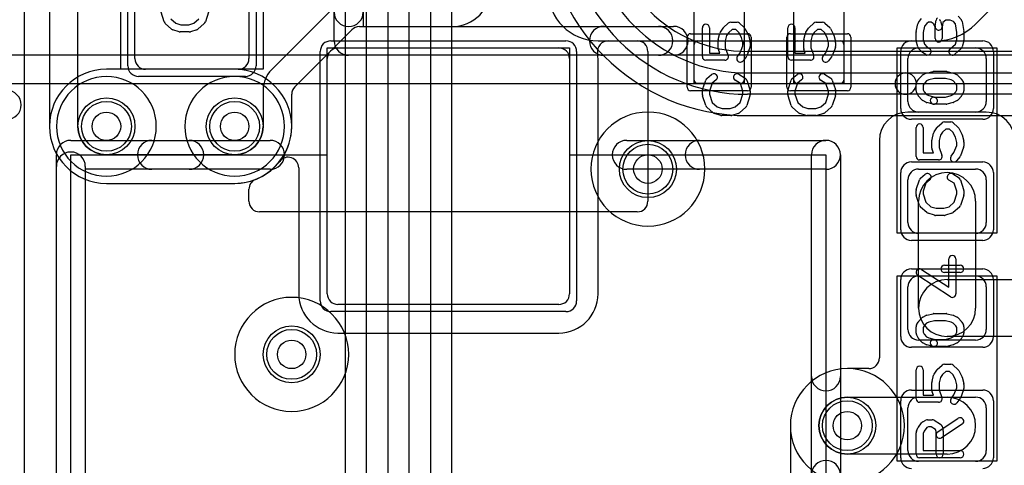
# Model space of a CAD drawing. Extents: x 0 to 23.1, y -0.5 to 20.
# Tile 13 of 27: x 7.4 to 14.3, y 7.9 to 11. Entities that reach past the tile are written whole.
import ezdxf

# ---------------------------------------------------------------- set-up
doc = ezdxf.new("R2010")
doc.units = 0
for name, color, linetype in [('Hole', 1, 'CONTINUOUS'), ('L1', 3, 'CONTINUOUS'), ('L2', 3, 'CONTINUOUS'), ('L3', 3, 'CONTINUOUS'), ('L4', 3, 'CONTINUOUS'), ('MetalMask-A', 176, 'CONTINUOUS'), ('PartsArea-A', 111, 'CONTINUOUS'), ('PartsSilk-A', 221, 'CONTINUOUS'), ('Resist-A', 2, 'CONTINUOUS'), ('Resist-B', 2, 'CONTINUOUS'), ('Silk-A', 140, 'CONTINUOUS')]:
    doc.layers.add(name, color=color, linetype=linetype)

msp = doc.modelspace()

# ---------------------------------------------------------------- linework, layer by layer
at = {"layer": 'Hole'}
for centre in [(8, 10.3), (8.9, 10.3), (11.8, 10), (9.3, 8.7), (13.2, 8.2)]:
    msp.add_circle(centre, 0.1, dxfattribs=at)
at = {"layer": 'L1'}
for p, q in [((14.10003, 11.01713), (14.76089, 11.67799)), ((8.2, 10.775), (8.2, 11.345)), ((9, 11.345), (9, 10.775)), ((7.59996, 11.3), (7.59996, 10.3)), ((7.8, 10.3), (7.8, 11.3)), ((9.60246, 11.14142), (9.15858, 10.69754)), ((9.77495, 10.99996), (10.42503, 10.99996)), ((9.322, 10.57806), (9.72194, 10.978)), ((9.625, 10.85), (11.175, 10.85)), ((11.45, 10.89996), (11.72503, 10.89996)), ((11.52146, 10.89996), (13.81716, 10.89996)), ((12.125, 10.625), (12.125, 10.875)), ((12.15, 10.9), (12.45, 10.9)), ((12.475, 10.875), (12.475, 10.625)), ((12.825, 10.625), (12.825, 10.875)), ((12.85, 10.9), (13.15, 10.9)), ((13.175, 10.875), (13.175, 10.625)), ((13.7, 10.85), (14.1, 10.85)), ((11.8, 10.82499), (11.8, 9.77497)), ((9.55, 9.125), (9.55, 10.775)), ((11.25, 10.775), (11.25, 9.125)), ((11.45004, 9.125), (11.45004, 10.775)), ((13.625, 10.475), (13.625, 10.775)), ((14.175, 10.775), (14.175, 10.475)), ((8.925, 10.7), (8.275, 10.7)), ((12.45, 10.6), (12.15, 10.6)), ((13.15, 10.6), (12.85, 10.6)), ((9.1, 10.55612), (9.1, 10.3)), ((9.30004, 10.3), (9.30004, 10.52505)), ((14.17504, 10.4), (13.62496, 10.4)), ((14.1, 10.4), (13.7, 10.4)), ((13.42496, 10.2), (13.42496, 8.67504)), ((8.9, 10.1), (8, 10.1)), ((9.34996, 10.00833), (9.34996, 9.125)), ((13.7, 10), (14.1, 10)), ((8, 9.89996), (8.9, 9.89996)), ((13.625, 9.625), (13.625, 9.925)), ((14.175, 9.925), (14.175, 9.625)), ((9, 9.77497), (9, 9.85839)), ((13.7, 9.025), (13.7, 9.775)), ((14.1, 9.775), (14.1, 9.025)), ((11.72503, 9.7), (9.07497, 9.7)), ((14.1, 9.55), (13.7, 9.55)), ((13.7, 9.25), (14.1, 9.25)), ((13.9, 9.225), (15, 9.225)), ((13.625, 8.875), (13.625, 9.175)), ((14.175, 9.175), (14.175, 8.875)), ((11.175, 9.05), (9.625, 9.05)), ((9.625, 8.84996), (11.175, 8.84996)), ((14.1, 8.8), (13.7, 8.8)), ((15, 8.825), (13.9, 8.825)), ((13.34996, 8.60004), (13.2, 8.60004)), ((13.2, 8.4), (13.9, 8.4)), ((13.7, 8.4), (14.1, 8.4)), ((13.625, 8.025), (13.625, 8.325)), ((14.175, 8.325), (14.175, 8.025)), ((12.79996, 8.2), (12.79996, 7.52405)), ((13.9, 8), (13.2, 8)), ((14.1, 7.95), (13.7, 7.95))]:
    msp.add_line(p, q, dxfattribs=at)
for centre in [(8, 10.3), (8.9, 10.3), (11.8, 10), (9.3, 8.7), (13.2, 8.2)]:
    msp.add_circle(centre, 0.2, dxfattribs=at)
for centre, radius, start, end in [((10.42503, 11.27497), 0.27501, -90, 0), ((11.45, 11.25), 0.35004, 180, -90), ((9.77495, 10.92499), 0.07497, 90, 135), ((13.81716, 11.3), 0.40004, -90, -45), ((9.625, 10.775), 0.075, 90, 180), ((11.175, 10.775), 0.075, 0, 90), ((11.52146, 10.82496), 0.075, 90, -171.79751), ((11.72503, 10.82499), 0.07497, 0, 90), ((12.15, 10.875), 0.025, 90, 180), ((12.45, 10.875), 0.025, 0, 90), ((12.85, 10.875), 0.025, 90, 180), ((13.15, 10.875), 0.025, 0, 90), ((13.7, 10.775), 0.075, 90, 180), ((14.1, 10.775), 0.075, 0, 90), ((11.175, 10.77501), 0.27504, -0.002083, 8.204342), ((8.275, 10.775), 0.075, 180, -90), ((8.925, 10.775), 0.075, -90, 0), ((9.3, 10.55612), 0.2, 135, 180), ((9.37501, 10.52505), 0.07497, 135, 180), ((12.15, 10.625), 0.025, 180, -90), ((12.45, 10.625), 0.025, -90, 0), ((12.85, 10.625), 0.025, 180, -90), ((13.15, 10.625), 0.025, -90, 0), ((13.7, 10.475), 0.075, 180, -90), ((14.1, 10.475), 0.075, -90, 0), ((13.62496, 10.2), 0.2, 90, 180), ((14.17504, 10.2), 0.2, 0, 90), ((8, 10.3), 0.40004, 180, -90), ((8, 10.3), 0.2, 180, -90), ((8.9, 10.3), 0.2, -90, 0), ((8.9, 10.3), 0.40004, -68.339019, 0), ((8.90001, 10.3), 0.40004, -90.001432, -37.879129), ((9.27496, 10.00833), 0.075, 0, 142.121666), ((13.7, 9.925), 0.075, 90, 180), ((13.9, 9.775), 0.2, 0, 180), ((14.1, 9.925), 0.075, 0, 90), ((9.07497, 9.85839), 0.07497, 111.832633, 180), ((9.07533, 9.85853), 0.07497, 111.658078, 112.127813), ((9.07497, 9.77497), 0.07497, 180, -90), ((11.72503, 9.77497), 0.07497, -90, 0), ((13.7, 9.625), 0.075, 180, -90), ((14.1, 9.625), 0.075, -90, 0), ((13.7, 9.175), 0.075, 90, 180), ((13.9, 9.025), 0.2, 90, -90), ((14.1, 9.175), 0.075, 0, 90), ((9.625, 9.125), 0.27504, 180, -90), ((9.625, 9.125), 0.075, 180, -90), ((11.175, 9.125), 0.27504, -90, 0), ((11.175, 9.125), 0.075, -90, 0), ((13.9, 9.025), 0.2, 180, 0), ((13.7, 8.875), 0.075, 180, -90), ((14.1, 8.875), 0.075, -90, 0), ((13.34996, 8.67504), 0.075, -90, 0), ((13.2, 8.2), 0.40004, 90, 180), ((13.2, 8.2), 0.2, 90, -90), ((13.7, 8.325), 0.075, 90, 180), ((13.9, 8.2), 0.2, -90, 90), ((14.1, 8.325), 0.075, 0, 90), ((13.7, 8.025), 0.075, 180, -90), ((14.1, 8.025), 0.075, -90, 0)]:
    msp.add_arc(centre, radius, start, end, dxfattribs=at)
at = {"layer": 'L2'}
for p, q in [((8.9, 10.70004), (8, 10.70004)), ((8, 9.89996), (8.9, 9.89996))]:
    msp.add_line(p, q, dxfattribs=at)
for centre in [(11.8, 10), (9.3, 8.7)]:
    msp.add_circle(centre, 0.2, dxfattribs=at)
for centre, start, end in [((8, 10.3), 90, -90), ((8.9, 10.3), -90, 90), ((13.2, 8.2), 90, -90), ((13.2, 8.2), -90, 90)]:
    msp.add_arc(centre, 0.40004, start, end, dxfattribs=at)
at = {"layer": 'L3'}
for p, q in [((14.61268, 10.80004), (3.7, 10.80004)), ((3.7, 10.6), (14.53094, 10.6))]:
    msp.add_line(p, q, dxfattribs=at)
for centre in [(8, 10.3), (8.9, 10.3), (13.2, 8.2)]:
    msp.add_circle(centre, 0.2, dxfattribs=at)
for centre, start, end in [((11.8, 10), 90, -90), ((11.8, 10), -90, 90), ((9.3, 8.7), 90, -90), ((9.3, 8.7), -90, 90)]:
    msp.add_arc(centre, 0.40004, start, end, dxfattribs=at)
at = {"layer": 'L4'}
for p, q in [((10.125, 7.36302), (10.125, 12.925)), ((10.275, 12.925), (10.275, 7.36302)), ((10.42504, 7.36303), (10.42504, 12.925)), ((9.67496, 12.65185), (9.67496, 6.66105)), ((9.825, 6.66105), (9.825, 12.65575)), ((9.975, 12.65575), (9.975, 6.66105)), ((7.42504, 4.37517), (7.42504, 12.23697)), ((14.64932, 10.82504), (12.5, 10.82504)), ((12.5, 10.675), (13.61, 10.675)), ((13.61, 10.675), (14.70234, 10.675)), ((13.61, 10.525), (12.5, 10.525)), ((14.70234, 10.525), (13.61, 10.525)), ((12.5, 10.37496), (14.64931, 10.37496))]:
    msp.add_line(p, q, dxfattribs=at)
for centre in [(8, 10.3), (8.9, 10.3), (11.8, 10), (9.3, 8.7), (13.2, 8.2)]:
    msp.add_circle(centre, 0.2, dxfattribs=at)
for centre, radius, start, end in [((12.5, 11.8), 1.42504, 180, -90), ((12.5, 11.8), 1.275, 180, -90), ((12.5, 11.8), 1.125, 180, -90), ((12.5, 11.8), 0.97496, 180, -90), ((8, 10.3), 0.35004, 90, -90), ((8, 10.3), 0.35004, -90, 90), ((8.9, 10.3), 0.35004, 90, -90), ((8.9, 10.3), 0.35004, -90, 90), ((13.61, 10.6), 0.075, 90, -90), ((13.61, 10.6), 0.075, -90, 90), ((13.2, 8.2), 0.40004, 90, -90), ((13.2, 8.2), 0.40004, -90, 90)]:
    msp.add_arc(centre, radius, start, end, dxfattribs=at)
at = {"layer": 'MetalMask-A'}
for p, q in [((8.2, 10.775), (8.2, 11.345)), ((9, 11.345), (9, 10.775)), ((9.625, 10.85), (11.175, 10.85)), ((12.125, 10.625), (12.125, 10.875)), ((12.15, 10.9), (12.45, 10.9)), ((12.475, 10.875), (12.475, 10.625)), ((12.825, 10.625), (12.825, 10.875)), ((12.85, 10.9), (13.15, 10.9)), ((13.175, 10.875), (13.175, 10.625)), ((13.7, 10.85), (14.1, 10.85)), ((9.55, 9.125), (9.55, 10.775)), ((11.25, 10.775), (11.25, 9.125)), ((13.625, 10.475), (13.625, 10.775)), ((14.175, 10.775), (14.175, 10.475)), ((8.925, 10.7), (8.275, 10.7)), ((12.45, 10.6), (12.15, 10.6)), ((13.15, 10.6), (12.85, 10.6)), ((14.1, 10.4), (13.7, 10.4)), ((13.7, 10), (14.1, 10)), ((13.625, 9.625), (13.625, 9.925)), ((14.175, 9.925), (14.175, 9.625)), ((14.1, 9.55), (13.7, 9.55)), ((13.7, 9.25), (14.1, 9.25)), ((13.625, 8.875), (13.625, 9.175)), ((14.175, 9.175), (14.175, 8.875)), ((11.175, 9.05), (9.625, 9.05)), ((14.1, 8.8), (13.7, 8.8)), ((13.7, 8.4), (14.1, 8.4)), ((13.625, 8.025), (13.625, 8.325)), ((14.175, 8.325), (14.175, 8.025)), ((14.1, 7.95), (13.7, 7.95))]:
    msp.add_line(p, q, dxfattribs=at)
for centre, radius, start, end in [((9.625, 10.775), 0.075, 90, 180), ((11.175, 10.775), 0.075, 0, 90), ((12.15, 10.875), 0.025, 90, 180), ((12.45, 10.875), 0.025, 0, 90), ((12.85, 10.875), 0.025, 90, 180), ((13.15, 10.875), 0.025, 0, 90), ((13.7, 10.775), 0.075, 90, 180), ((14.1, 10.775), 0.075, 0, 90), ((8.275, 10.775), 0.075, 180, -90), ((8.925, 10.775), 0.075, -90, 0), ((12.15, 10.625), 0.025, 180, -90), ((12.45, 10.625), 0.025, -90, 0), ((12.85, 10.625), 0.025, 180, -90), ((13.15, 10.625), 0.025, -90, 0), ((13.7, 10.475), 0.075, 180, -90), ((14.1, 10.475), 0.075, -90, 0), ((13.7, 9.925), 0.075, 90, 180), ((14.1, 9.925), 0.075, 0, 90), ((13.7, 9.625), 0.075, 180, -90), ((14.1, 9.625), 0.075, -90, 0), ((13.7, 9.175), 0.075, 90, 180), ((14.1, 9.175), 0.075, 0, 90), ((9.625, 9.125), 0.075, 180, -90), ((11.175, 9.125), 0.075, -90, 0), ((13.7, 8.875), 0.075, 180, -90), ((14.1, 8.875), 0.075, -90, 0), ((13.7, 8.325), 0.075, 90, 180), ((14.1, 8.325), 0.075, 0, 90), ((13.7, 8.025), 0.075, 180, -90), ((14.1, 8.025), 0.075, -90, 0)]:
    msp.add_arc(centre, radius, start, end, dxfattribs=at)
at = {"layer": 'PartsArea-A'}
for p, q in [((8.1, 10.7), (8.1, 12.7)), ((9.1, 12.7), (9.1, 10.7)), ((12.125, 10.6), (12.125, 11.4)), ((12.475, 11.4), (12.475, 10.6)), ((12.825, 10.6), (12.825, 11.4)), ((13.175, 11.4), (13.175, 10.6)), ((9.55, 10.1), (9.55, 10.85)), ((9.55, 10.85), (11.25, 10.85)), ((11.25, 10.85), (11.25, 10.1)), ((13.55, 9.55), (13.55, 10.85)), ((13.55, 10.85), (14.25, 10.85)), ((14.25, 10.85), (14.25, 9.55)), ((9.1, 10.7), (8.1, 10.7)), ((12.475, 10.6), (12.125, 10.6)), ((13.175, 10.6), (12.825, 10.6)), ((7.75, 5.3), (7.75, 10.1)), ((7.75, 10.1), (9.55, 10.1)), ((11.25, 10.1), (13.05, 10.1)), ((13.05, 10.1), (13.05, 5.3)), ((14.25, 9.55), (13.55, 9.55)), ((13.55, 7.95), (13.55, 9.25)), ((13.55, 9.25), (14.25, 9.25)), ((14.25, 9.25), (14.25, 7.95)), ((14.25, 7.95), (13.55, 7.95))]:
    msp.add_line(p, q, dxfattribs=at)
at = {"layer": 'PartsSilk-A'}
for p, q in [((9.5984, 10.9), (9.5984, 14.4)), ((9.8016, 14.2984), (9.8016, 11.0016)), ((8.40582, 11.03266), (8.3836, 11.1021)), ((8.7164, 11.1021), (8.69418, 11.03266)), ((13.699, 11.02951), (13.72122, 11.05729)), ((13.97795, 11.07217), (14.00017, 11.04717)), ((8.45761, 10.98258), (8.41317, 11.02147)), ((8.45132, 11.05452), (8.48656, 11.02368)), ((8.48656, 11.02368), (8.52234, 11.0125)), ((8.52234, 11.0125), (8.57766, 11.0125)), ((8.57766, 11.0125), (8.61344, 11.02368)), ((8.61344, 11.02368), (8.64868, 11.05452)), ((8.68683, 11.02147), (8.64239, 10.98258)), ((9.8016, 11.0016), (11.98081, 11.0016)), ((12.18241, 10.78889), (12.18241, 10.99167)), ((12.23241, 10.99167), (12.23241, 10.81389)), ((12.30883, 10.96109), (12.32735, 10.98887)), ((12.33125, 10.99343), (12.36458, 11.02399)), ((12.38148, 11.03056), (12.42593, 11.03056)), ((12.44283, 11.02399), (12.47616, 10.99343)), ((12.78241, 10.78889), (12.78241, 10.99167)), ((12.83241, 10.99167), (12.83241, 10.81389)), ((12.90883, 10.96109), (12.92735, 10.98887)), ((12.93125, 10.99343), (12.96458, 11.02399)), ((12.98148, 11.03056), (13.02593, 11.03056)), ((13.04283, 11.02399), (13.07616, 10.99343)), ((13.68295, 10.96626), (13.69406, 11.01904)), ((13.74176, 11.00292), (13.73241, 10.95851)), ((13.7576, 11.02273), (13.74176, 11.00292)), ((13.77013, 11.03056), (13.7576, 11.02273)), ((13.78913, 11.03056), (13.77013, 11.03056)), ((13.80285, 11.02198), (13.78913, 11.03056)), ((13.80803, 11.0168), (13.80285, 11.02198)), ((13.81574, 10.9956), (13.80803, 11.0168)), ((13.81574, 10.91667), (13.81574, 10.9956)), ((13.81613, 11.00438), (13.82354, 11.04605)), ((13.85313, 11.0391), (13.86424, 11.00854)), ((13.87117, 11.02831), (13.86535, 10.99562)), ((13.86574, 11), (13.86574, 10.91667)), ((13.89053, 11.04444), (13.87117, 11.02831)), ((13.92093, 11.04444), (13.89053, 11.04444)), ((13.94437, 11.03468), (13.92093, 11.04444)), ((13.95795, 11.01941), (13.94437, 11.03468)), ((13.96759, 10.95912), (13.95795, 11.01941)), ((14.00617, 11.03451), (14.01728, 10.96506)), ((8.51106, 10.96364), (8.46661, 10.97753)), ((8.58148, 10.9625), (8.51852, 10.9625)), ((8.63339, 10.97753), (8.58894, 10.96364)), ((12.29427, 10.90884), (12.30538, 10.95328)), ((12.35283, 10.93696), (12.34352, 10.8997)), ((12.36727, 10.95862), (12.35283, 10.93696)), ((12.39121, 10.98056), (12.36727, 10.95862)), ((12.4162, 10.98056), (12.39121, 10.98056)), ((12.43921, 10.95946), (12.4162, 10.98056)), ((12.45797, 10.92428), (12.43921, 10.95946)), ((12.46759, 10.88581), (12.45797, 10.92428)), ((12.48132, 10.98676), (12.50354, 10.94509)), ((12.50573, 10.93939), (12.51684, 10.89495)), ((12.89427, 10.90884), (12.90538, 10.95328)), ((12.95283, 10.93696), (12.94352, 10.8997)), ((12.96727, 10.95862), (12.95283, 10.93696)), ((12.99121, 10.98056), (12.96727, 10.95862)), ((13.0162, 10.98056), (12.99121, 10.98056)), ((13.03921, 10.95946), (13.0162, 10.98056)), ((13.05797, 10.92428), (13.03921, 10.95946)), ((13.06759, 10.88581), (13.05797, 10.92428)), ((13.08132, 10.98676), (13.10354, 10.94509)), ((13.10573, 10.93939), (13.11684, 10.89495)), ((13.68241, 10.90556), (13.68241, 10.96111)), ((13.73241, 10.95851), (13.73241, 10.90884)), ((13.96759, 10.90884), (13.96759, 10.95912)), ((14.01759, 10.96111), (14.01759, 10.90556)), ((12.29352, 10.84722), (12.29352, 10.90278)), ((12.34352, 10.8997), (12.34352, 10.85182)), ((12.34352, 10.85182), (12.3641, 10.79779)), ((12.4484, 10.81534), (12.46759, 10.86571)), ((12.46759, 10.86571), (12.46759, 10.88581)), ((12.51595, 10.85221), (12.49373, 10.79388)), ((12.51759, 10.88889), (12.51759, 10.86111)), ((12.89352, 10.84722), (12.89352, 10.90278)), ((12.94352, 10.8997), (12.94352, 10.85182)), ((12.94352, 10.85182), (12.9641, 10.79779)), ((13.0484, 10.81534), (13.06759, 10.86571)), ((13.06759, 10.86571), (13.06759, 10.88581)), ((13.11595, 10.85221), (13.09373, 10.79388)), ((13.11759, 10.88889), (13.11759, 10.86111)), ((13.69436, 10.85745), (13.68325, 10.89912)), ((13.73241, 10.90884), (13.74115, 10.87606)), ((13.74115, 10.87606), (13.75704, 10.85818)), ((13.75704, 10.85818), (13.77621, 10.8462)), ((13.92058, 10.84381), (13.95929, 10.87769)), ((13.95929, 10.87769), (13.96759, 10.90884)), ((14.01675, 10.89912), (14.00564, 10.85745)), ((11.98081, 10.7984), (9.7, 10.7984)), ((12.23241, 10.81389), (12.30446, 10.81389)), ((12.30446, 10.81389), (12.29516, 10.83832)), ((12.42863, 10.79062), (12.4484, 10.81534)), ((12.48989, 10.78716), (12.46767, 10.75938)), ((12.83241, 10.81389), (12.90446, 10.81389)), ((12.90446, 10.81389), (12.89516, 10.83832)), ((13.02863, 10.79062), (13.0484, 10.81534)), ((13.08989, 10.78716), (13.06767, 10.75938)), ((13.72205, 10.82228), (13.69983, 10.84728)), ((13.74971, 10.8038), (13.72749, 10.81769)), ((13.99794, 10.84508), (13.9535, 10.80619)), ((12.34074, 10.76389), (12.20741, 10.76389)), ((12.94074, 10.76389), (12.80741, 10.76389)), ((12.21363, 10.63588), (12.24696, 10.66365)), ((12.43918, 10.66564), (12.48362, 10.63787)), ((12.81363, 10.63588), (12.84696, 10.66365)), ((13.03918, 10.66564), (13.08362, 10.63787)), ((13.69983, 10.6305), (13.72205, 10.6555)), ((13.72956, 10.66125), (13.75178, 10.67236)), ((13.7569, 10.67425), (13.80135, 10.68536)), ((13.80741, 10.68611), (13.89259, 10.68611)), ((13.89865, 10.68536), (13.9431, 10.67425)), ((13.94822, 10.67236), (13.97044, 10.66125)), ((13.97795, 10.6555), (14.00017, 10.6305)), ((12.18369, 10.5579), (12.20591, 10.62457)), ((12.2511, 10.60202), (12.23241, 10.54594)), ((12.27896, 10.62523), (12.2511, 10.60202)), ((12.4495, 10.60023), (12.41268, 10.62324)), ((12.46759, 10.54594), (12.4495, 10.60023)), ((12.49409, 10.62457), (12.51631, 10.5579)), ((12.78369, 10.5579), (12.80591, 10.62457)), ((12.8511, 10.60202), (12.83241, 10.54594)), ((12.87896, 10.62523), (12.8511, 10.60202)), ((13.0495, 10.60023), (13.01268, 10.62324)), ((13.06759, 10.54594), (13.0495, 10.60023)), ((13.09409, 10.62457), (13.11631, 10.5579)), ((13.68241, 10.55), (13.68241, 10.59444)), ((13.6857, 10.60684), (13.69681, 10.62629)), ((13.73894, 10.59923), (13.73241, 10.5878)), ((13.73241, 10.5878), (13.73241, 10.5559)), ((13.75623, 10.61868), (13.73894, 10.59923)), ((13.77169, 10.62641), (13.75623, 10.61868)), ((13.81049, 10.63611), (13.77169, 10.62641)), ((13.88951, 10.63611), (13.81049, 10.63611)), ((13.92831, 10.62641), (13.88951, 10.63611)), ((13.94377, 10.61868), (13.92831, 10.62641)), ((13.96106, 10.59923), (13.94377, 10.61868)), ((13.96759, 10.5878), (13.96106, 10.59923)), ((13.96759, 10.5559), (13.96759, 10.5878)), ((14.00319, 10.62629), (14.0143, 10.60684)), ((14.01759, 10.59444), (14.01759, 10.55)), ((12.18241, 10.52222), (12.18241, 10.55)), ((12.20582, 10.44516), (12.1836, 10.5146)), ((12.23241, 10.54594), (12.23241, 10.52612)), ((12.23241, 10.52612), (12.25132, 10.46702)), ((12.44868, 10.46702), (12.46759, 10.52612)), ((12.46759, 10.52612), (12.46759, 10.54594)), ((12.5164, 10.5146), (12.49418, 10.44516)), ((12.51759, 10.55), (12.51759, 10.52222)), ((12.78241, 10.52222), (12.78241, 10.55)), ((12.80582, 10.44516), (12.7836, 10.5146)), ((12.83241, 10.54594), (12.83241, 10.52612)), ((12.83241, 10.52612), (12.85132, 10.46702)), ((13.04868, 10.46702), (13.06759, 10.52612)), ((13.06759, 10.52612), (13.06759, 10.54594)), ((13.1164, 10.5146), (13.09418, 10.44516)), ((13.11759, 10.55), (13.11759, 10.52222)), ((13.69616, 10.5166), (13.68505, 10.53882)), ((13.72205, 10.48617), (13.69983, 10.51117)), ((13.73241, 10.5559), (13.7394, 10.54192)), ((13.7394, 10.54192), (13.75623, 10.52299)), ((13.75623, 10.52299), (13.77169, 10.51526)), ((13.77169, 10.51526), (13.81347, 10.50481)), ((13.80741, 10.50556), (13.88951, 10.50556)), ((13.88951, 10.50556), (13.92831, 10.51526)), ((13.92831, 10.51526), (13.94377, 10.52299)), ((13.94377, 10.52299), (13.9606, 10.54192)), ((13.9606, 10.54192), (13.96759, 10.5559)), ((14.00017, 10.51117), (13.97795, 10.48617)), ((14.01495, 10.53882), (14.00384, 10.5166)), ((12.25132, 10.46702), (12.28656, 10.43618)), ((12.28656, 10.43618), (12.32234, 10.425)), ((12.37766, 10.425), (12.41344, 10.43618)), ((12.41344, 10.43618), (12.44868, 10.46702)), ((12.85132, 10.46702), (12.88656, 10.43618)), ((12.88656, 10.43618), (12.92234, 10.425)), ((12.97766, 10.425), (13.01344, 10.43618)), ((13.01344, 10.43618), (13.04868, 10.46702)), ((13.75178, 10.46931), (13.72956, 10.48042)), ((13.80135, 10.45631), (13.7569, 10.46742)), ((13.89259, 10.45556), (13.80741, 10.45556)), ((13.9431, 10.46742), (13.89865, 10.45631)), ((13.97044, 10.48042), (13.94822, 10.46931)), ((12.25761, 10.39508), (12.21317, 10.43397)), ((12.31106, 10.37614), (12.26661, 10.39003)), ((12.38148, 10.375), (12.31852, 10.375)), ((12.32234, 10.425), (12.37766, 10.425)), ((12.43339, 10.39003), (12.38894, 10.37614)), ((12.48683, 10.43397), (12.44239, 10.39508)), ((12.85761, 10.39508), (12.81317, 10.43397)), ((12.91106, 10.37614), (12.86661, 10.39003)), ((12.98148, 10.375), (12.91852, 10.375)), ((12.92234, 10.425), (12.97766, 10.425)), ((13.03339, 10.39003), (12.98894, 10.37614)), ((13.08683, 10.43397), (13.04239, 10.39508)), ((13.83125, 10.29343), (13.86458, 10.32399)), ((13.88148, 10.33056), (13.92593, 10.33056)), ((13.94283, 10.32399), (13.97616, 10.29343)), ((13.68241, 10.08889), (13.68241, 10.29167)), ((13.73241, 10.29167), (13.73241, 10.11389)), ((13.79427, 10.20884), (13.80538, 10.25328)), ((13.80883, 10.26109), (13.82735, 10.28887)), ((13.85283, 10.23696), (13.84352, 10.1997)), ((13.86727, 10.25862), (13.85283, 10.23696)), ((13.89121, 10.28056), (13.86727, 10.25862)), ((13.9162, 10.28056), (13.89121, 10.28056)), ((13.93921, 10.25946), (13.9162, 10.28056)), ((13.95797, 10.22428), (13.93921, 10.25946)), ((13.98132, 10.28676), (14.00354, 10.24509)), ((14.00573, 10.23939), (14.01684, 10.19495)), ((7.75, 10.2016), (9.1484, 10.2016)), ((11.6516, 10.2016), (13.05, 10.2016)), ((13.79352, 10.14722), (13.79352, 10.20278)), ((13.84352, 10.1997), (13.84352, 10.15182)), ((13.9484, 10.11534), (13.96759, 10.16571)), ((13.96759, 10.18581), (13.95797, 10.22428)), ((13.96759, 10.16571), (13.96759, 10.18581)), ((14.01759, 10.18889), (14.01759, 10.16111)), ((7.6484, 5.3), (7.6484, 10.1)), ((12.9484, 5.4016), (12.9484, 10.1)), ((13.1516, 10.1), (13.1516, 5.3)), ((13.73241, 10.11389), (13.80446, 10.11389)), ((13.80446, 10.11389), (13.79516, 10.13832)), ((13.84352, 10.15182), (13.8641, 10.09779)), ((13.92863, 10.09062), (13.9484, 10.11534)), ((14.01595, 10.15221), (13.99373, 10.09388)), ((13.84074, 10.06389), (13.70741, 10.06389)), ((13.98989, 10.08716), (13.96767, 10.05938)), ((9.1484, 9.9984), (7.8516, 9.9984)), ((7.8516, 9.9984), (7.8516, 5.4016)), ((13.05, 9.9984), (11.6516, 9.9984)), ((13.71363, 9.93588), (13.74696, 9.96365)), ((13.93918, 9.96564), (13.98362, 9.93787)), ((13.68369, 9.8579), (13.70591, 9.92457)), ((13.7511, 9.90202), (13.73241, 9.84594)), ((13.77896, 9.92523), (13.7511, 9.90202)), ((13.9495, 9.90023), (13.91268, 9.92324)), ((13.96759, 9.84594), (13.9495, 9.90023)), ((13.99409, 9.92457), (14.01631, 9.8579)), ((13.68241, 9.82222), (13.68241, 9.85)), ((13.70582, 9.74516), (13.6836, 9.8146)), ((13.73241, 9.84594), (13.73241, 9.82612)), ((13.73241, 9.82612), (13.75132, 9.76702)), ((13.94868, 9.76702), (13.96759, 9.82612)), ((13.96759, 9.82612), (13.96759, 9.84594)), ((14.0164, 9.8146), (13.99418, 9.74516)), ((14.01759, 9.85), (14.01759, 9.82222)), ((13.75132, 9.76702), (13.78656, 9.73618)), ((13.91344, 9.73618), (13.94868, 9.76702)), ((13.75761, 9.69508), (13.71317, 9.73397)), ((13.81106, 9.67614), (13.76661, 9.69003)), ((13.78656, 9.73618), (13.82234, 9.725)), ((13.88148, 9.675), (13.81852, 9.675)), ((13.82234, 9.725), (13.87766, 9.725)), ((13.87766, 9.725), (13.91344, 9.73618)), ((13.93339, 9.69003), (13.88894, 9.67614)), ((13.98683, 9.73397), (13.94239, 9.69508)), ((13.91204, 9.17119), (13.91204, 9.36944)), ((13.96204, 9.36944), (13.96204, 9.125)), ((13.72108, 9.29593), (13.91204, 9.17119)), ((13.88148, 9.325), (13.99259, 9.325)), ((13.99259, 9.275), (13.88148, 9.275)), ((13.92337, 9.10407), (13.69374, 9.25407)), ((13.7569, 8.97425), (13.80135, 8.98536)), ((13.80741, 8.98611), (13.89259, 8.98611)), ((13.89865, 8.98536), (13.9431, 8.97425)), ((13.6857, 8.90684), (13.69681, 8.92629)), ((13.69983, 8.9305), (13.72205, 8.9555)), ((13.72956, 8.96125), (13.75178, 8.97236)), ((13.75623, 8.91868), (13.73894, 8.89923)), ((13.77169, 8.92641), (13.75623, 8.91868)), ((13.81049, 8.93611), (13.77169, 8.92641)), ((13.88951, 8.93611), (13.81049, 8.93611)), ((13.92831, 8.92641), (13.88951, 8.93611)), ((13.94377, 8.91868), (13.92831, 8.92641)), ((13.96106, 8.89923), (13.94377, 8.91868)), ((13.94822, 8.97236), (13.97044, 8.96125)), ((13.97795, 8.9555), (14.00017, 8.9305)), ((14.00319, 8.92629), (14.0143, 8.90684)), ((13.68241, 8.85), (13.68241, 8.89444)), ((13.73894, 8.89923), (13.73241, 8.8878)), ((13.73241, 8.8878), (13.73241, 8.8559)), ((13.73241, 8.8559), (13.7394, 8.84192)), ((13.9606, 8.84192), (13.96759, 8.8559)), ((13.96759, 8.8878), (13.96106, 8.89923)), ((13.96759, 8.8559), (13.96759, 8.8878)), ((14.01759, 8.89444), (14.01759, 8.85)), ((13.69616, 8.8166), (13.68505, 8.83882)), ((13.72205, 8.78617), (13.69983, 8.81117)), ((13.75178, 8.76931), (13.72956, 8.78042)), ((13.7394, 8.84192), (13.75623, 8.82299)), ((13.75623, 8.82299), (13.77169, 8.81526)), ((13.77169, 8.81526), (13.81347, 8.80481)), ((13.80741, 8.80556), (13.88951, 8.80556)), ((13.88951, 8.80556), (13.92831, 8.81526)), ((13.92831, 8.81526), (13.94377, 8.82299)), ((13.94377, 8.82299), (13.9606, 8.84192)), ((13.97044, 8.78042), (13.94822, 8.76931)), ((14.00017, 8.81117), (13.97795, 8.78617)), ((14.01495, 8.83882), (14.00384, 8.8166)), ((13.80135, 8.75631), (13.7569, 8.76742)), ((13.89259, 8.75556), (13.80741, 8.75556)), ((13.9431, 8.76742), (13.89865, 8.75631)), ((13.68241, 8.38889), (13.68241, 8.59167)), ((13.73241, 8.59167), (13.73241, 8.41389)), ((13.80883, 8.56109), (13.82735, 8.58887)), ((13.83125, 8.59343), (13.86458, 8.62399)), ((13.89121, 8.58056), (13.86727, 8.55862)), ((13.88148, 8.63056), (13.92593, 8.63056)), ((13.9162, 8.58056), (13.89121, 8.58056)), ((13.93921, 8.55946), (13.9162, 8.58056)), ((13.94283, 8.62399), (13.97616, 8.59343)), ((13.98132, 8.58676), (14.00354, 8.54509)), ((13.79352, 8.44722), (13.79352, 8.50278)), ((13.79427, 8.50884), (13.80538, 8.55328)), ((13.85283, 8.53696), (13.84352, 8.4997)), ((13.86727, 8.55862), (13.85283, 8.53696)), ((13.95797, 8.52428), (13.93921, 8.55946)), ((13.96759, 8.48581), (13.95797, 8.52428)), ((14.00573, 8.53939), (14.01684, 8.49495)), ((13.80446, 8.41389), (13.79516, 8.43832)), ((13.84352, 8.4997), (13.84352, 8.45182)), ((13.84352, 8.45182), (13.8641, 8.39779)), ((13.9484, 8.41534), (13.96759, 8.46571)), ((13.96759, 8.46571), (13.96759, 8.48581)), ((14.01595, 8.45221), (13.99373, 8.39388)), ((14.01759, 8.48889), (14.01759, 8.46111)), ((13.84074, 8.36389), (13.70741, 8.36389)), ((13.73241, 8.41389), (13.80446, 8.41389)), ((13.92863, 8.39062), (13.9484, 8.41534)), ((13.98989, 8.38716), (13.96767, 8.35938)), ((13.72956, 8.22792), (13.75178, 8.23903)), ((13.76296, 8.24167), (13.7963, 8.24167)), ((13.80955, 8.23787), (13.85399, 8.21009)), ((13.83447, 8.15703), (13.97891, 8.25148)), ((13.68456, 8.16015), (13.69567, 8.18515)), ((13.6983, 8.1897), (13.72052, 8.22026)), ((13.74029, 8.16243), (13.73241, 8.1447)), ((13.75737, 8.18593), (13.74029, 8.16243)), ((13.76886, 8.19167), (13.75737, 8.18593)), ((13.78913, 8.19167), (13.76886, 8.19167)), ((13.81913, 8.17292), (13.78913, 8.19167)), ((13.82315, 8.15783), (13.81913, 8.17292)), ((13.82315, 8), (13.82315, 8.15783)), ((14.00627, 8.20964), (13.86183, 8.11519)), ((13.8649, 8.19533), (13.87231, 8.16755)), ((13.87315, 8.16111), (13.87315, 8)), ((13.68241, 8), (13.68241, 8.15)), ((13.73241, 8.1447), (13.73241, 8.025)), ((13.73241, 8.025), (13.99259, 8.025)), ((13.99259, 7.975), (13.70741, 7.975))]:
    msp.add_line(p, q, dxfattribs=at)
for centre, radius, start, end in [((13.84815, 11.04167), 0.025, 129.790899, 169.916736), ((8.42963, 11.04028), 0.025, -162.253582, -131.188082), ((8.67037, 11.04028), 0.025, -48.811918, -17.746418), ((11.98081, 10.9), 0.1016, -90, 90), ((12.20741, 10.99167), 0.025, 0, 180), ((12.34815, 10.975), 0.025, 132.5203, 146.309933), ((12.38148, 11.00556), 0.025, 90, 132.517452), ((12.42593, 11.00556), 0.025, 47.4797, 90), ((12.45926, 10.975), 0.025, 28.061701, 47.482548), ((12.80741, 10.99167), 0.025, 0, 180), ((12.94815, 10.975), 0.025, 132.5203, 146.309933), ((12.98148, 11.00556), 0.025, 90, 132.517452), ((13.02593, 11.00556), 0.025, 47.4797, 90), ((13.05926, 10.975), 0.025, 28.061701, 47.482548), ((13.71852, 11.01389), 0.025, 141.333033, 168.112983), ((13.84074, 11), 0.025, 169.908369, -10.083264), ((13.82963, 11.03056), 0.025, 19.97136, 45), ((13.84074, 11), 0.025, 0, 19.97859), ((13.98148, 11.03056), 0.025, 9.089372, 41.630694), ((8.47407, 11.00139), 0.025, -131.188082, -107.362228), ((8.51852, 10.9875), 0.025, -107.362228, -90), ((8.58148, 10.9875), 0.025, -90, -72.637772), ((8.62593, 11.00139), 0.025, -72.637772, -48.811918), ((12.32963, 10.94722), 0.025, 146.303576, 165.963757), ((12.48148, 10.93333), 0.025, 14.030684, 28.068205), ((12.92963, 10.94722), 0.025, 146.303576, 165.963757), ((13.08148, 10.93333), 0.025, 14.030684, 28.068205), ((13.70741, 10.96111), 0.025, 168.110161, 180), ((13.99259, 10.96111), 0.025, 0, 9.088668), ((9.7, 10.9), 0.1016, 180, -90), ((12.31852, 10.90278), 0.025, 165.969316, 180), ((12.49259, 10.86111), 0.025, -20.856498, 0), ((12.49259, 10.88889), 0.025, 0, 14.036243), ((12.91852, 10.90278), 0.025, 165.969316, 180), ((13.09259, 10.86111), 0.025, -20.856498, 0), ((13.09259, 10.88889), 0.025, 0, 14.036243), ((13.70741, 10.90556), 0.025, 180, -165.07115), ((13.71852, 10.86389), 0.025, -165.074487, -138.369306), ((13.84074, 10.91667), 0.025, 180, 0), ((13.98148, 10.86389), 0.025, -48.811918, -14.92885), ((13.99259, 10.90556), 0.025, -14.925513, 0), ((12.20741, 10.78889), 0.025, 180, -90), ((12.31852, 10.84722), 0.025, 180, -159.146359), ((12.34074, 10.78889), 0.025, -90, 20.856498), ((12.44815, 10.775), 0.025, 141.333033, -38.654777), ((12.47037, 10.80278), 0.025, -38.666967, -20.853641), ((12.80741, 10.78889), 0.025, 180, -90), ((12.91852, 10.84722), 0.025, 180, -159.146359), ((12.94074, 10.78889), 0.025, -90, 20.856498), ((13.04815, 10.775), 0.025, 141.333033, -38.654777), ((13.07037, 10.80278), 0.025, -38.666967, -20.853641), ((13.74074, 10.83889), 0.025, -138.372169, -122.010019), ((13.76296, 10.825), 0.025, -122.005383, 57.989981), ((13.93704, 10.825), 0.025, 131.188082, -48.810424), ((12.26296, 10.64444), 0.025, -50.209101, 129.800498), ((12.42593, 10.64444), 0.025, 57.994617, -122.000747), ((12.86296, 10.64444), 0.025, -50.209101, 129.800498), ((13.02593, 10.64444), 0.025, 57.994617, -122.000747), ((13.74074, 10.63889), 0.025, 116.565051, 138.37217), ((13.76296, 10.65), 0.025, 104.030684, 116.565051), ((13.80741, 10.66111), 0.025, 90, 104.030684), ((13.89259, 10.66111), 0.025, 75.969316, 90), ((13.93704, 10.65), 0.025, 63.434949, 75.969316), ((13.95926, 10.63889), 0.025, 41.627831, 63.434949), ((12.22963, 10.61667), 0.025, 129.790899, 161.579545), ((12.47037, 10.61667), 0.025, 18.420455, 57.994617), ((12.82963, 10.61667), 0.025, 129.790899, 161.579545), ((13.07037, 10.61667), 0.025, 18.420455, 57.994617), ((13.70741, 10.59444), 0.025, 150.266489, 180), ((13.71852, 10.61389), 0.025, 138.372169, 150.266489), ((13.98148, 10.61389), 0.025, 29.733511, 41.62783), ((13.99259, 10.59444), 0.025, 0, 29.733511), ((7.3, 10.45), 0.1016, -90, 90), ((12.20741, 10.55), 0.025, 161.579545, 180), ((12.20741, 10.52222), 0.025, 180, -162.253582), ((12.49259, 10.55), 0.025, 0, 18.420455), ((12.49259, 10.52222), 0.025, -17.746418, 0), ((12.80741, 10.55), 0.025, 161.579545, 180), ((12.80741, 10.52222), 0.025, 180, -162.253582), ((13.09259, 10.55), 0.025, 0, 18.420455), ((13.09259, 10.52222), 0.025, -17.746418, 0), ((13.70741, 10.55), 0.025, 180, -153.434949), ((13.71852, 10.52778), 0.025, -153.434949, -138.37217), ((13.80741, 10.48056), 0.025, 90, -90), ((13.80741, 10.48056), 0.025, -104.030684, 75.96679), ((13.98148, 10.52778), 0.025, -41.627831, -26.565051), ((13.99259, 10.55), 0.025, -26.565051, 0), ((12.22963, 10.45278), 0.025, -162.253582, -131.188082), ((12.47037, 10.45278), 0.025, -48.811918, -17.746418), ((12.82963, 10.45278), 0.025, -162.253582, -131.188082), ((13.07037, 10.45278), 0.025, -48.811918, -17.746418), ((13.74074, 10.50278), 0.025, -138.372169, -116.565051), ((13.76296, 10.49167), 0.025, -116.565051, -104.030684), ((13.89259, 10.48056), 0.025, -90, -75.969316), ((13.93704, 10.49167), 0.025, -75.969316, -63.434949), ((13.95926, 10.50278), 0.025, -63.434949, -41.62783), ((12.27407, 10.41389), 0.025, -131.188082, -107.362228), ((12.31852, 10.4), 0.025, -107.362228, -90), ((12.38148, 10.4), 0.025, -90, -72.637772), ((12.42593, 10.41389), 0.025, -72.637772, -48.811918), ((12.87407, 10.41389), 0.025, -131.188082, -107.362228), ((12.91852, 10.4), 0.025, -107.362228, -90), ((12.98148, 10.4), 0.025, -90, -72.637772), ((13.02593, 10.41389), 0.025, -72.637772, -48.811918), ((13.70741, 10.29167), 0.025, 0, 180), ((13.88148, 10.30556), 0.025, 90, 132.517452), ((13.92593, 10.30556), 0.025, 47.4797, 90), ((13.82963, 10.24722), 0.025, 146.303576, 165.963757), ((13.84815, 10.275), 0.025, 132.5203, 146.309933), ((13.95926, 10.275), 0.025, 28.061701, 47.482548), ((13.98148, 10.23333), 0.025, 14.030684, 28.068205), ((7.75, 10.1), 0.1016, 90, 180), ((9.1484, 10.1), 0.1016, -90, 90), ((11.6516, 10.1), 0.1016, 90, -90), ((13.05, 10.1), 0.1016, 0, 180), ((13.05, 10.1), 0.1016, -90, 90), ((13.81852, 10.20278), 0.025, 165.969316, 180), ((13.99259, 10.16111), 0.025, -20.856498, 0), ((13.99259, 10.18889), 0.025, 0, 14.036243), ((13.81852, 10.14722), 0.025, 180, -159.146359), ((13.84074, 10.08889), 0.025, -90, 20.856498), ((13.94815, 10.075), 0.025, 141.333033, -38.654777), ((13.97037, 10.10278), 0.025, -38.666967, -20.853641), ((13.70741, 10.08889), 0.025, 180, -90), ((13.76296, 9.94444), 0.025, -50.209101, 129.800498), ((13.92593, 9.94444), 0.025, 57.994617, -122.000747), ((13.72963, 9.91667), 0.025, 129.790899, 161.579545), ((13.97037, 9.91667), 0.025, 18.420455, 57.994617), ((13.70741, 9.85), 0.025, 161.579545, 180), ((13.70741, 9.82222), 0.025, 180, -162.253582), ((13.99259, 9.85), 0.025, 0, 18.420455), ((13.99259, 9.82222), 0.025, -17.746418, 0), ((13.72963, 9.75278), 0.025, -162.253582, -131.188082), ((13.97037, 9.75278), 0.025, -48.811918, -17.746418), ((13.77407, 9.71389), 0.025, -131.188082, -107.362228), ((13.81852, 9.7), 0.025, -107.362228, -90), ((13.88148, 9.7), 0.025, -90, -72.637772), ((13.92593, 9.71389), 0.025, -72.637772, -48.811918), ((13.93704, 9.36944), 0.025, 0, 180), ((13.70741, 9.275), 0.025, 56.850263, -123.153564), ((13.88148, 9.3), 0.025, 90, -90), ((13.99259, 9.3), 0.025, -90, 90), ((13.93704, 9.125), 0.025, -123.149737, 0), ((13.80741, 8.96111), 0.025, 90, 104.030684), ((13.89259, 8.96111), 0.025, 75.969316, 90), ((13.71852, 8.91389), 0.025, 138.372169, 150.266489), ((13.74074, 8.93889), 0.025, 116.565051, 138.37217), ((13.76296, 8.95), 0.025, 104.030684, 116.565051), ((13.93704, 8.95), 0.025, 63.434949, 75.969316), ((13.95926, 8.93889), 0.025, 41.627831, 63.434949), ((13.98148, 8.91389), 0.025, 29.733511, 41.62783), ((13.70741, 8.89444), 0.025, 150.266489, 180), ((13.70741, 8.85), 0.025, 180, -153.434949), ((13.99259, 8.89444), 0.025, 0, 29.733511), ((13.99259, 8.85), 0.025, -26.565051, 0), ((13.71852, 8.82778), 0.025, -153.434949, -138.37217), ((13.74074, 8.80278), 0.025, -138.372169, -116.565051), ((13.80741, 8.78056), 0.025, 90, -90), ((13.80741, 8.78056), 0.025, -104.030684, 75.96679), ((13.95926, 8.80278), 0.025, -63.434949, -41.62783), ((13.98148, 8.82778), 0.025, -41.627831, -26.565051), ((13.76296, 8.79167), 0.025, -116.565051, -104.030684), ((13.89259, 8.78056), 0.025, -90, -75.969316), ((13.93704, 8.79167), 0.025, -75.969316, -63.434949), ((13.70741, 8.59167), 0.025, 0, 180), ((13.84815, 8.575), 0.025, 132.5203, 146.309933), ((13.88148, 8.60556), 0.025, 90, 132.517452), ((13.92593, 8.60556), 0.025, 47.4797, 90), ((13.95926, 8.575), 0.025, 28.061701, 47.482548), ((13.81852, 8.50278), 0.025, 165.969316, 180), ((13.82963, 8.54722), 0.025, 146.303576, 165.963757), ((13.98148, 8.53333), 0.025, 14.030684, 28.068205), ((13.81852, 8.44722), 0.025, 180, -159.146359), ((13.99259, 8.46111), 0.025, -20.856498, 0), ((13.99259, 8.48889), 0.025, 0, 14.036243), ((13.70741, 8.38889), 0.025, 180, -90), ((13.84074, 8.38889), 0.025, -90, 20.856498), ((13.94815, 8.375), 0.025, 141.333033, -38.654777), ((13.97037, 8.40278), 0.025, -38.666967, -20.853641), ((13.74074, 8.20556), 0.025, 116.565051, 143.979316), ((13.76296, 8.21667), 0.025, 90, 116.565051), ((13.7963, 8.21667), 0.025, 57.994617, 90), ((13.99259, 8.23056), 0.025, -56.818537, 123.180863), ((13.70741, 8.15), 0.025, 156.049145, 180), ((13.71852, 8.175), 0.025, 143.982737, 156.039637), ((13.84815, 8.13611), 0.025, 123.181463, -56.819137), ((13.84074, 8.18889), 0.025, 14.925513, 57.989981), ((13.84815, 8.16111), 0.025, 0, 14.935268), ((13.99259, 8), 0.025, -90, 90), ((13.70741, 8), 0.025, 180, -90), ((13.84815, 8), 0.025, 180, 0)]:
    msp.add_arc(centre, radius, start, end, dxfattribs=at)
at = {"layer": 'Resist-A'}
for p, q in [((8.15, 10.725), (8.15, 11.395)), ((9.05, 11.395), (9.05, 10.725)), ((12.075, 10.575), (12.075, 10.925)), ((12.1, 10.95), (12.5, 10.95)), ((12.525, 10.925), (12.525, 10.575)), ((12.775, 10.575), (12.775, 10.925)), ((12.8, 10.95), (13.2, 10.95)), ((13.225, 10.925), (13.225, 10.575)), ((9.575, 10.9), (11.225, 10.9)), ((13.65, 10.9), (14.15, 10.9)), ((9.5, 9.075), (9.5, 10.825)), ((11.3, 10.825), (11.3, 9.075)), ((13.575, 10.425), (13.575, 10.825)), ((14.225, 10.825), (14.225, 10.425)), ((8.975, 10.65), (8.225, 10.65)), ((12.5, 10.55), (12.1, 10.55)), ((13.2, 10.55), (12.8, 10.55)), ((14.15, 10.35), (13.65, 10.35)), ((13.65, 10.05), (14.15, 10.05)), ((13.575, 9.575), (13.575, 9.975)), ((14.225, 9.975), (14.225, 9.575)), ((14.15, 9.5), (13.65, 9.5)), ((13.65, 9.3), (14.15, 9.3)), ((13.575, 8.825), (13.575, 9.225)), ((14.225, 9.225), (14.225, 8.825)), ((11.225, 9), (9.575, 9)), ((14.15, 8.75), (13.65, 8.75)), ((13.65, 8.45), (14.15, 8.45)), ((13.575, 7.975), (13.575, 8.375)), ((14.225, 8.375), (14.225, 7.975))]:
    msp.add_line(p, q, dxfattribs=at)
for centre in [(8, 10.3), (8.9, 10.3), (11.8, 10), (9.3, 8.7), (13.2, 8.2)]:
    msp.add_circle(centre, 0.175, dxfattribs=at)
for centre, radius, start, end in [((12.1, 10.925), 0.025, 90, 180), ((12.5, 10.925), 0.025, 0, 90), ((12.8, 10.925), 0.025, 90, 180), ((13.2, 10.925), 0.025, 0, 90), ((9.575, 10.825), 0.075, 90, 180), ((11.225, 10.825), 0.075, 0, 90), ((13.65, 10.825), 0.075, 90, 180), ((14.15, 10.825), 0.075, 0, 90), ((8.225, 10.725), 0.075, 180, -90), ((8.975, 10.725), 0.075, -90, 0), ((12.1, 10.575), 0.025, 180, -90), ((12.5, 10.575), 0.025, -90, 0), ((12.8, 10.575), 0.025, 180, -90), ((13.2, 10.575), 0.025, -90, 0), ((13.65, 10.425), 0.075, 180, -90), ((14.15, 10.425), 0.075, -90, 0), ((13.65, 9.975), 0.075, 90, 180), ((14.15, 9.975), 0.075, 0, 90), ((13.65, 9.575), 0.075, 180, -90), ((14.15, 9.575), 0.075, -90, 0), ((13.65, 9.225), 0.075, 90, 180), ((14.15, 9.225), 0.075, 0, 90), ((9.575, 9.075), 0.075, 180, -90), ((11.225, 9.075), 0.075, -90, 0), ((13.65, 8.825), 0.075, 180, -90), ((14.15, 8.825), 0.075, -90, 0), ((13.65, 8.375), 0.075, 90, 180), ((14.15, 8.375), 0.075, 0, 90), ((13.65, 7.975), 0.075, 180, -90), ((14.15, 7.975), 0.075, -90, 0)]:
    msp.add_arc(centre, radius, start, end, dxfattribs=at)
at = {"layer": 'Resist-B'}
for centre in [(8, 10.3), (8.9, 10.3), (11.8, 10), (9.3, 8.7), (13.2, 8.2)]:
    msp.add_circle(centre, 0.175, dxfattribs=at)
at = {"layer": 'Silk-A'}
for p, q in [((11.49124, 11.0016), (11.8734, 11.0016)), ((11.8734, 10.7984), (11.49124, 10.7984)), ((8.3191, 10.2016), (8.5809, 10.2016)), ((12.16308, 10.2016), (13.05, 10.2016)), ((12.9484, 8.54544), (12.9484, 10.1)), ((13.1516, 10.1), (13.1516, 8.54544)), ((7.6484, 5.38165), (7.6484, 10.01835)), ((7.8516, 10.01835), (7.8516, 5.38165)), ((8.5809, 9.9984), (8.3191, 9.9984)), ((13.05, 9.9984), (12.16308, 9.9984))]:
    msp.add_line(p, q, dxfattribs=at)
for centre, start, end in [((9.7, 11.1016), 180, 0), ((11.49124, 10.9), 90, -90), ((11.8734, 10.9), -90, 90), ((7.3, 10.45), -90, 90), ((8.3191, 10.1), 90, -90), ((8.5809, 10.1), -90, 90), ((12.16308, 10.1), 90, -90), ((13.05, 10.1), 0, 180), ((13.05, 10.1), -90, 90), ((7.75, 10.01835), 0, 180), ((13.05, 8.54544), 180, 0), ((13.05, 7.85456), 0, 180)]:
    msp.add_arc(centre, 0.1016, start, end, dxfattribs=at)

doc.saveas('drawing.dxf')
